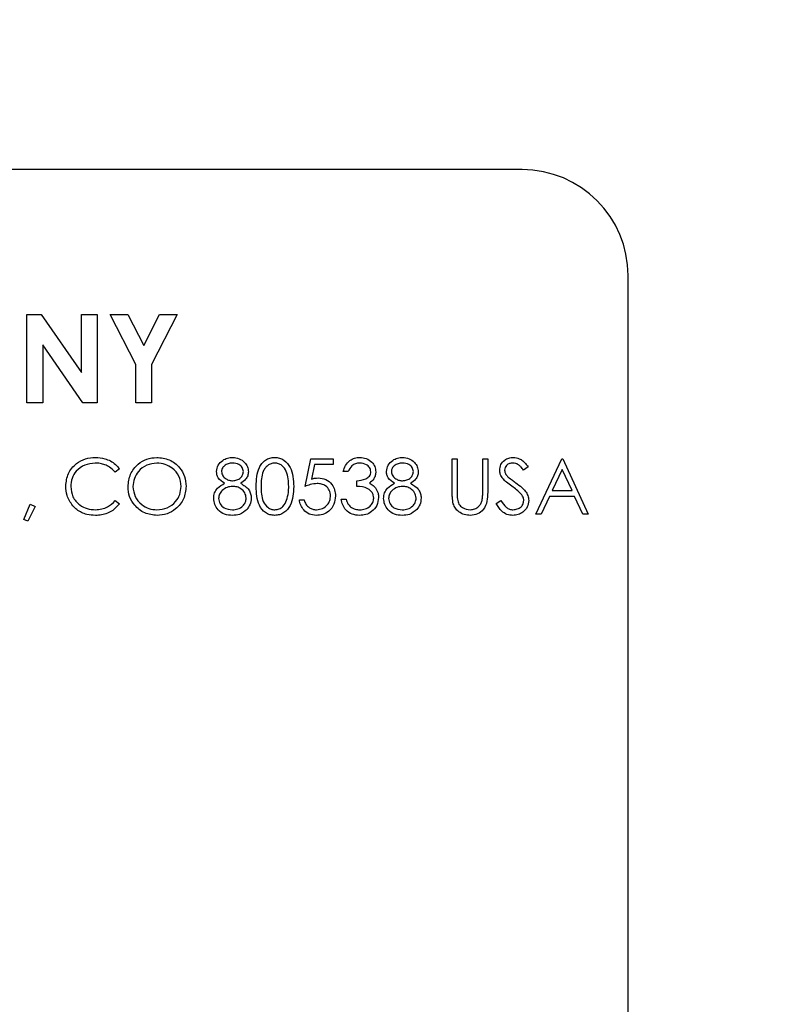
# Model space of a CAD drawing. Header units: inches. Extents: x 0.6 to 33.8, y 0 to 21.7.
# Tile 58 of 204: x 11.797 to 11.973, y 16.643 to 16.875. Entities that reach past the tile are written whole.
import ezdxf

# ---------------------------------------------------------------- set-up
doc = ezdxf.new("R2010")
doc.units = ezdxf.units.IN
doc.header["$MEASUREMENT"] = 0
doc.layers.add('FORMAT', color=7, linetype='Continuous')
doc.styles.add('SLDTEXTSTYLE3', font='TXT', dxfattribs={"width": 0.75})
doc.dimstyles.new('SLDDIMSTYLE0', dxfattribs={"dimtxt": 0.125, "dimasz": 0.13, "dimexe": 0, "dimexo": 0.0625, "dimgap": 0.03125, "dimtad": 0, "dimtih": 1, "dimtoh": 1, "dimdec": 1, "dimlfac": 4, "dimrnd": 1e-09, "dimzin": 12, "dimdsep": 46, "dimtxsty": 'SLDTEXTSTYLE3', "dimsah": 1, "dimcen": 0.09, "dimadec": 0, "dimazin": 3, "dimtfac": 1, "dimtdec": 1, "dimtofl": 0, "dimtmove": 0, "dimatfit": 3, "dimfxl": 0, "dimfrac": 2, "dimtolj": 1, "dimtzin": 12, "dimarcsym": 0})

# ---------------------------------------------------------------- blocks, each defined once
blk = doc.blocks.new('_D_1')
at = {"layer": 'FORMAT'}
for p, q in [((6.14175, 17.34011), (2.54818, 17.34011)), ((2.67318, 17.34011), (2.67318, 11.07473)), ((2.48846, 11.04934), (2.45037, 11.04934)), ((2.45037, 11.04934), (2.45037, 10.85091)), ((2.8579, 11.04934), (2.89599, 11.04934)), ((2.89599, 11.04934), (2.89599, 10.85091)), ((2.45037, 10.85091), (2.48846, 10.85091)), ((2.89599, 10.85091), (2.8579, 10.85091)), ((2.67318, 4.39851), (2.67318, 10.66388)), ((13.15451, 4.39851), (2.54818, 4.39851))]:
    blk.add_line(p, q, dxfattribs=at)
for points in [[(2.67318, 17.34011), (2.65318, 17.21011), (2.69318, 17.21011)], [(2.67318, 4.39851), (2.69318, 4.52851), (2.65318, 4.52851)]]:
    blk.add_solid(points, dxfattribs=at)
at = {"layer": 'FORMAT', "char_height": 0.125, "attachment_point": 1, "style": 'SLDTEXTSTYLE3'}
for s, insert in [('1315', (2.48846, 11.01204)), ('51.8', (2.51155, 10.82502))]:
    blk.add_mtext(s, dxfattribs=dict(at, insert=insert))

msp = doc.modelspace()

# ---------------------------------------------------------------- linework, layer by layer
at = {"color": 7, "linetype": 'Continuous'}
for p, q in [((11.91566, 16.84011), (11.37066, 16.84011)), ((11.94066, 16.45261), (11.94066, 16.81511)), ((11.79891, 16.80594), (11.80228, 16.80594)), ((11.79891, 16.78511), (11.79891, 16.80594)), ((11.80228, 16.80594), (11.81174, 16.79223)), ((11.81174, 16.79223), (11.81174, 16.80594)), ((11.81174, 16.80594), (11.81547, 16.80594)), ((11.81547, 16.80594), (11.81547, 16.78511)), ((11.81855, 16.80594), (11.82271, 16.80594)), ((11.82456, 16.79413), (11.81855, 16.80594)), ((11.82271, 16.80594), (11.82643, 16.79864)), ((11.82643, 16.79864), (11.83014, 16.80594)), ((11.8343, 16.80594), (11.82829, 16.79413)), ((11.83014, 16.80594), (11.8343, 16.80594)), ((11.81208, 16.78511), (11.80265, 16.79878)), ((11.80265, 16.79878), (11.80265, 16.78511)), ((11.82456, 16.78511), (11.82456, 16.79413)), ((11.82829, 16.79413), (11.82829, 16.78511)), ((11.80265, 16.78511), (11.79891, 16.78511)), ((11.81547, 16.78511), (11.81208, 16.78511)), ((11.82829, 16.78511), (11.82456, 16.78511)), ((11.86447, 16.76537), (11.8658, 16.77188)), ((11.8658, 16.77188), (11.87114, 16.77188)), ((11.86671, 16.77055), (11.86601, 16.76712)), ((11.87114, 16.77055), (11.86671, 16.77055)), ((11.87114, 16.77188), (11.87114, 16.77055)), ((11.89919, 16.77188), (11.90036, 16.77188)), ((11.89919, 16.76402), (11.89919, 16.77188)), ((11.90036, 16.77188), (11.90036, 16.76408)), ((11.90637, 16.76408), (11.90637, 16.77188)), ((11.90637, 16.77188), (11.90754, 16.77188)), ((11.90754, 16.77188), (11.90754, 16.76402)), ((11.91889, 16.75886), (11.92506, 16.77188)), ((11.92506, 16.77188), (11.92523, 16.77188)), ((11.92523, 16.77188), (11.93124, 16.75886)), ((11.82073, 16.76949), (11.81971, 16.76871)), ((11.87465, 16.76888), (11.87348, 16.76888)), ((11.91705, 16.77001), (11.91599, 16.76921)), ((11.92513, 16.76934), (11.92278, 16.76437)), ((11.92743, 16.76437), (11.92513, 16.76934)), ((11.87665, 16.76537), (11.87665, 16.76671)), ((11.92278, 16.76437), (11.92743, 16.76437)), ((11.79819, 16.75757), (11.79967, 16.7612)), ((11.79967, 16.7612), (11.80086, 16.76062)), ((11.81971, 16.76203), (11.82073, 16.76126)), ((11.86313, 16.7622), (11.8643, 16.7622)), ((11.87298, 16.76237), (11.87415, 16.76237)), ((11.90954, 16.76137), (11.91064, 16.76203)), ((11.92214, 16.76303), (11.92016, 16.75886)), ((11.92804, 16.76303), (11.92214, 16.76303)), ((11.92997, 16.75886), (11.92804, 16.76303)), ((11.80086, 16.76062), (11.79907, 16.75719)), ((11.79907, 16.75719), (11.79819, 16.75757)), ((11.92016, 16.75886), (11.91889, 16.75886)), ((11.93124, 16.75886), (11.92997, 16.75886))]:
    msp.add_line(p, q, dxfattribs=at)
msp.add_arc((11.91566, 16.81511), 0.025, 0, 90, dxfattribs=at)
for points, knots in [([(11.80804, 16.76545), (11.80816, 16.76647), (11.8084, 16.76851), (11.81033, 16.77074), (11.81264, 16.77204), (11.81425, 16.77216), (11.81505, 16.77221)], [0, 0, 0, 0, 0.279512, 0.55908, 0.779374, 1, 1, 1, 1]), ([(11.81498, 16.77088), (11.81414, 16.77078), (11.81248, 16.77059), (11.81054, 16.76918), (11.80939, 16.76732), (11.80927, 16.76601), (11.80921, 16.76536)], [0, 0, 0, 0, 0.279856, 0.559519, 0.779686, 1, 1, 1, 1]), ([(11.81971, 16.76871), (11.81928, 16.76915), (11.81858, 16.76988), (11.81731, 16.7705), (11.81616, 16.77083), (11.81537, 16.77086), (11.81498, 16.77088)], [0, 0, 0, 0, 0.339327, 0.559466, 0.779727, 1, 1, 1, 1]), ([(11.81505, 16.77221), (11.81579, 16.77216), (11.81702, 16.77208), (11.8186, 16.77141), (11.81981, 16.77061), (11.82042, 16.76986), (11.82073, 16.76949)], [0, 0, 0, 0, 0.33969, 0.55984, 0.77993, 1, 1, 1, 1]), ([(11.82273, 16.76531), (11.82285, 16.76632), (11.82309, 16.76833), (11.82488, 16.77062), (11.82713, 16.77198), (11.8287, 16.77214), (11.82949, 16.77221)], [0, 0, 0, 0, 0.279731, 0.559327, 0.77968, 1, 1, 1, 1]), ([(11.82955, 16.77088), (11.82873, 16.77077), (11.82708, 16.77056), (11.8252, 16.76911), (11.82408, 16.76726), (11.82396, 16.76597), (11.8239, 16.76532)], [0, 0, 0, 0, 0.2796271, 0.5593495, 0.7796302, 1, 1, 1, 1]), ([(11.82949, 16.77221), (11.83051, 16.77211), (11.83255, 16.77189), (11.83484, 16.77005), (11.83622, 16.76778), (11.83635, 16.76618), (11.83642, 16.76538)], [0, 0, 0, 0, 0.279767, 0.559358, 0.779571, 1, 1, 1, 1]), ([(11.83525, 16.76538), (11.83515, 16.76621), (11.83495, 16.76786), (11.83337, 16.76965), (11.83149, 16.77069), (11.8302, 16.77082), (11.82955, 16.77088)], [0, 0, 0, 0, 0.279468, 0.55887, 0.779516, 1, 1, 1, 1]), ([(11.8436, 16.76887), (11.84369, 16.76939), (11.84388, 16.77044), (11.84495, 16.77152), (11.84618, 16.77212), (11.847, 16.77218), (11.84742, 16.77221)], [0, 0, 0, 0, 0.278806, 0.558457, 0.77916, 1, 1, 1, 1]), ([(11.84735, 16.77088), (11.84701, 16.77086), (11.84632, 16.77081), (11.84549, 16.77033), (11.84488, 16.76966), (11.8448, 16.76912), (11.84477, 16.76886)], [0, 0, 0, 0, 0.280651, 0.560566, 0.78062, 1, 1, 1, 1]), ([(11.84994, 16.76888), (11.84987, 16.76922), (11.84973, 16.76989), (11.84877, 16.77075), (11.84789, 16.77083), (11.84735, 16.77088)], [0, 0, 0, 0, 0.278971, 0.559919, 1, 1, 1, 1]), ([(11.84742, 16.77221), (11.84793, 16.77216), (11.84897, 16.77204), (11.85019, 16.77118), (11.85096, 16.77006), (11.85106, 16.76924), (11.85111, 16.76884)], [0, 0, 0, 0, 0.279929, 0.559623, 0.779946, 1, 1, 1, 1]), ([(11.85295, 16.76537), (11.853, 16.76692), (11.85306, 16.76887), (11.85427, 16.77082), (11.85512, 16.7716), (11.85616, 16.77212), (11.85692, 16.77218), (11.8573, 16.77221)], [0, 0, 0, 0, 0.498702, 0.624177, 0.749467, 0.874745, 1, 1, 1, 1]), ([(11.85734, 16.77088), (11.85704, 16.77085), (11.85644, 16.77079), (11.85565, 16.77033), (11.85502, 16.76969), (11.85416, 16.76811), (11.85414, 16.76659), (11.85412, 16.76537)], [0, 0, 0, 0, 0.125139, 0.250418, 0.375519, 0.500847, 1, 1, 1, 1]), ([(11.8573, 16.77221), (11.85768, 16.77218), (11.85845, 16.77212), (11.85985, 16.77144), (11.86161, 16.76927), (11.86172, 16.76693), (11.8618, 16.76537)], [0, 0, 0, 0, 0.1256, 0.251197, 0.500581, 1, 1, 1, 1]), ([(11.86063, 16.76537), (11.86058, 16.76658), (11.86051, 16.76839), (11.85929, 16.77018), (11.85823, 16.77079), (11.85764, 16.77085), (11.85734, 16.77088)], [0, 0, 0, 0, 0.500072, 0.749021, 0.874598, 1, 1, 1, 1]), ([(11.87348, 16.76888), (11.87363, 16.76938), (11.87393, 16.77038), (11.87493, 16.77148), (11.87613, 16.77212), (11.87695, 16.77218), (11.87736, 16.77221)], [0, 0, 0, 0, 0.280288, 0.55968, 0.779747, 1, 1, 1, 1]), ([(11.87737, 16.77088), (11.87703, 16.77085), (11.87636, 16.7708), (11.87528, 16.77015), (11.87489, 16.76936), (11.87465, 16.76888)], [0, 0, 0, 0, 0.280636, 0.560364, 1, 1, 1, 1]), ([(11.87736, 16.77221), (11.87788, 16.77216), (11.87894, 16.77205), (11.8802, 16.77121), (11.881, 16.77007), (11.88111, 16.76925), (11.88116, 16.76883)], [0, 0, 0, 0, 0.280085, 0.5598683, 0.7800992, 1, 1, 1, 1]), ([(11.87999, 16.76884), (11.87993, 16.76918), (11.87979, 16.76986), (11.8788, 16.77071), (11.87791, 16.77081), (11.87737, 16.77088)], [0, 0, 0, 0, 0.278859, 0.5600742, 1, 1, 1, 1]), ([(11.88366, 16.76887), (11.88376, 16.76939), (11.88394, 16.77044), (11.88502, 16.77152), (11.88624, 16.77212), (11.88707, 16.77218), (11.88748, 16.77221)], [0, 0, 0, 0, 0.278806, 0.558457, 0.77916, 1, 1, 1, 1]), ([(11.88741, 16.77088), (11.88707, 16.77086), (11.88639, 16.77081), (11.88555, 16.77033), (11.88494, 16.76966), (11.88487, 16.76912), (11.88483, 16.76886)], [0, 0, 0, 0, 0.280651, 0.560566, 0.78062, 1, 1, 1, 1]), ([(11.89001, 16.76888), (11.88994, 16.76922), (11.8898, 16.76989), (11.88884, 16.77075), (11.88795, 16.77083), (11.88741, 16.77088)], [0, 0, 0, 0, 0.278971, 0.559919, 1, 1, 1, 1]), ([(11.88748, 16.77221), (11.888, 16.77216), (11.88904, 16.77204), (11.89025, 16.77118), (11.89103, 16.77006), (11.89113, 16.76924), (11.89118, 16.76884)], [0, 0, 0, 0, 0.2799289, 0.5596229, 0.7799456, 1, 1, 1, 1]), ([(11.91037, 16.76918), (11.91043, 16.76964), (11.91054, 16.77056), (11.91143, 16.77157), (11.91249, 16.77212), (11.91322, 16.77218), (11.91358, 16.77221)], [0, 0, 0, 0, 0.279553, 0.558798, 0.779378, 1, 1, 1, 1]), ([(11.91345, 16.77088), (11.91319, 16.77086), (11.91266, 16.77082), (11.91202, 16.77041), (11.91161, 16.76985), (11.91156, 16.76944), (11.91154, 16.76923)], [0, 0, 0, 0, 0.280274, 0.559931, 0.77992, 1, 1, 1, 1]), ([(11.91599, 16.76921), (11.91577, 16.76949), (11.9154, 16.76995), (11.91479, 16.77051), (11.91415, 16.77083), (11.91368, 16.77086), (11.91345, 16.77088)], [0, 0, 0, 0, 0.340409, 0.560482, 0.78018, 1, 1, 1, 1]), ([(11.91358, 16.77221), (11.91407, 16.77216), (11.91487, 16.77206), (11.91582, 16.77144), (11.91648, 16.77076), (11.91686, 16.77026), (11.91705, 16.77001)], [0, 0, 0, 0, 0.3387292, 0.5588354, 0.7793438, 1, 1, 1, 1]), ([(11.8455, 16.76611), (11.84494, 16.76648), (11.84416, 16.767), (11.84367, 16.7681), (11.84362, 16.76862), (11.8436, 16.76887)], [0, 0, 0, 0, 0.557752, 0.778932, 1, 1, 1, 1]), ([(11.84477, 16.76886), (11.84484, 16.76851), (11.84499, 16.76782), (11.84576, 16.76716), (11.84657, 16.76677), (11.84712, 16.76673), (11.8474, 16.76671)], [0, 0, 0, 0, 0.277721, 0.558224, 0.779072, 1, 1, 1, 1]), ([(11.8474, 16.76671), (11.84774, 16.76674), (11.84843, 16.76682), (11.84927, 16.76734), (11.84982, 16.76807), (11.8499, 16.76861), (11.84994, 16.76888)], [0, 0, 0, 0, 0.280237, 0.560145, 0.780435, 1, 1, 1, 1]), ([(11.85111, 16.76884), (11.85108, 16.76851), (11.85102, 16.76786), (11.85041, 16.76684), (11.8497, 16.76639), (11.84926, 16.76611)], [0, 0, 0, 0, 0.280159, 0.560243, 1, 1, 1, 1]), ([(11.87665, 16.76671), (11.87739, 16.76677), (11.87849, 16.76688), (11.87957, 16.76764), (11.87994, 16.76829), (11.87997, 16.76865), (11.87999, 16.76884)], [0, 0, 0, 0, 0.499418, 0.749016, 0.874544, 1, 1, 1, 1]), ([(11.88116, 16.76883), (11.88114, 16.76853), (11.8811, 16.76793), (11.88063, 16.76693), (11.88001, 16.76645), (11.87964, 16.76615)], [0, 0, 0, 0, 0.280508, 0.560792, 1, 1, 1, 1]), ([(11.88557, 16.76611), (11.88501, 16.76648), (11.88423, 16.767), (11.88373, 16.7681), (11.88369, 16.76862), (11.88366, 16.76887)], [0, 0, 0, 0, 0.557752, 0.778932, 1, 1, 1, 1]), ([(11.88483, 16.76886), (11.8849, 16.76851), (11.88505, 16.76782), (11.88582, 16.76716), (11.88664, 16.76677), (11.88719, 16.76673), (11.88746, 16.76671)], [0, 0, 0, 0, 0.277721, 0.558224, 0.779072, 1, 1, 1, 1]), ([(11.88746, 16.76671), (11.88781, 16.76674), (11.8885, 16.76682), (11.88933, 16.76734), (11.88988, 16.76807), (11.88996, 16.76861), (11.89001, 16.76888)], [0, 0, 0, 0, 0.280237, 0.560145, 0.780435, 1, 1, 1, 1]), ([(11.89118, 16.76884), (11.89115, 16.76851), (11.89109, 16.76786), (11.89047, 16.76684), (11.88976, 16.76639), (11.88933, 16.76611)], [0, 0, 0, 0, 0.280159, 0.560243, 1, 1, 1, 1]), ([(11.9111, 16.76719), (11.91087, 16.76753), (11.91046, 16.76813), (11.9104, 16.76886), (11.91037, 16.76918)], [0, 0, 0, 0, 0.55984, 1, 1, 1, 1]), ([(11.91154, 16.76923), (11.91156, 16.76905), (11.91159, 16.76869), (11.91187, 16.76809), (11.9122, 16.76775), (11.9124, 16.76755)], [0, 0, 0, 0, 0.279946, 0.559774, 1, 1, 1, 1]), ([(11.84293, 16.76255), (11.84297, 16.76298), (11.84306, 16.76385), (11.84393, 16.7652), (11.84491, 16.76577), (11.8455, 16.76611)], [0, 0, 0, 0, 0.2799866, 0.5599013, 1, 1, 1, 1]), ([(11.84926, 16.76611), (11.85, 16.76567), (11.85103, 16.76504), (11.8517, 16.76365), (11.85175, 16.76299), (11.85178, 16.76265)], [0, 0, 0, 0, 0.558271, 0.779089, 1, 1, 1, 1]), ([(11.86734, 16.76604), (11.86678, 16.76598), (11.8658, 16.76588), (11.86487, 16.76553), (11.86447, 16.76537)], [0, 0, 0, 0, 0.559416, 1, 1, 1, 1]), ([(11.86601, 16.76712), (11.86629, 16.7672), (11.8668, 16.76734), (11.86732, 16.76736), (11.86755, 16.76737)], [0, 0, 0, 0, 0.560064, 1, 1, 1, 1]), ([(11.87048, 16.76316), (11.87043, 16.76361), (11.87033, 16.76451), (11.86945, 16.76549), (11.86839, 16.76598), (11.86769, 16.76602), (11.86734, 16.76604)], [0, 0, 0, 0, 0.279539, 0.558617, 0.779047, 1, 1, 1, 1]), ([(11.86755, 16.76737), (11.86817, 16.76731), (11.86941, 16.76718), (11.87078, 16.766), (11.87155, 16.76458), (11.87161, 16.7636), (11.87164, 16.76311)], [0, 0, 0, 0, 0.279688, 0.559025, 0.779292, 1, 1, 1, 1]), ([(11.87964, 16.76615), (11.87994, 16.76599), (11.88048, 16.76571), (11.88088, 16.76525), (11.88105, 16.76504)], [0, 0, 0, 0, 0.559795, 1, 1, 1, 1]), ([(11.883, 16.76255), (11.88304, 16.76298), (11.88312, 16.76385), (11.884, 16.7652), (11.88497, 16.76577), (11.88557, 16.76611)], [0, 0, 0, 0, 0.2799866, 0.5599013, 1, 1, 1, 1]), ([(11.88933, 16.76611), (11.89006, 16.76567), (11.89109, 16.76504), (11.89177, 16.76365), (11.89182, 16.76299), (11.89184, 16.76265)], [0, 0, 0, 0, 0.558271, 0.779089, 1, 1, 1, 1]), ([(11.91323, 16.76542), (11.91281, 16.76572), (11.91205, 16.76626), (11.91139, 16.76691), (11.9111, 16.76719)], [0, 0, 0, 0, 0.560413, 1, 1, 1, 1]), ([(11.9124, 16.76755), (11.91272, 16.7673), (11.91329, 16.76685), (11.91389, 16.76644), (11.91415, 16.76625)], [0, 0, 0, 0, 0.559906, 1, 1, 1, 1]), ([(11.91415, 16.76625), (11.91464, 16.76588), (11.91545, 16.76528), (11.91643, 16.76427), (11.91707, 16.76324), (11.91717, 16.76245), (11.91722, 16.76205)], [0, 0, 0, 0, 0.340499, 0.560704, 0.780578, 1, 1, 1, 1]), ([(11.80969, 16.7608), (11.80915, 16.76159), (11.80819, 16.763), (11.80809, 16.7647), (11.80804, 16.76545)], [0, 0, 0, 0, 0.559029, 1, 1, 1, 1]), ([(11.80921, 16.76536), (11.80931, 16.76452), (11.80951, 16.76283), (11.81114, 16.76102), (11.81307, 16.76), (11.8144, 16.75991), (11.81506, 16.75986)], [0, 0, 0, 0, 0.279434, 0.558921, 0.779283, 1, 1, 1, 1]), ([(11.8296, 16.75853), (11.82859, 16.75864), (11.82657, 16.75886), (11.82433, 16.7607), (11.82294, 16.76294), (11.8228, 16.76452), (11.82273, 16.76531)], [0, 0, 0, 0, 0.279663, 0.559354, 0.779636, 1, 1, 1, 1]), ([(11.8239, 16.76532), (11.824, 16.7645), (11.8242, 16.76286), (11.82577, 16.76109), (11.82762, 16.76002), (11.82891, 16.75991), (11.82955, 16.75986)], [0, 0, 0, 0, 0.279416, 0.559077, 0.779478, 1, 1, 1, 1]), ([(11.82955, 16.75986), (11.83038, 16.75996), (11.83203, 16.76014), (11.83395, 16.76157), (11.83507, 16.76343), (11.83519, 16.76473), (11.83525, 16.76538)], [0, 0, 0, 0, 0.27983, 0.559389, 0.779654, 1, 1, 1, 1]), ([(11.83642, 16.76538), (11.83631, 16.76437), (11.83608, 16.76234), (11.83422, 16.7601), (11.83198, 16.75873), (11.83039, 16.75859), (11.8296, 16.75853)], [0, 0, 0, 0, 0.27963, 0.559343, 0.779597, 1, 1, 1, 1]), ([(11.84743, 16.76537), (11.84697, 16.76533), (11.84605, 16.76525), (11.84498, 16.76452), (11.84423, 16.76358), (11.84414, 16.76287), (11.8441, 16.76251)], [0, 0, 0, 0, 0.280283, 0.560138, 0.780298, 1, 1, 1, 1]), ([(11.85061, 16.76263), (11.85053, 16.76306), (11.85038, 16.76393), (11.84946, 16.76479), (11.84845, 16.7653), (11.84777, 16.76535), (11.84743, 16.76537)], [0, 0, 0, 0, 0.278303, 0.558509, 0.779146, 1, 1, 1, 1]), ([(11.8573, 16.75853), (11.85692, 16.75856), (11.85616, 16.75862), (11.85478, 16.7593), (11.85307, 16.76149), (11.853, 16.76381), (11.85295, 16.76537)], [0, 0, 0, 0, 0.125551, 0.25109, 0.50025, 1, 1, 1, 1]), ([(11.85412, 16.76537), (11.85413, 16.76415), (11.85414, 16.76233), (11.85539, 16.76055), (11.85645, 16.75996), (11.85704, 16.75989), (11.85734, 16.75986)], [0, 0, 0, 0, 0.500291, 0.749086, 0.874606, 1, 1, 1, 1]), ([(11.8618, 16.76537), (11.86172, 16.7638), (11.86161, 16.76146), (11.85984, 16.7593), (11.85845, 16.75862), (11.85768, 16.75856), (11.8573, 16.75853)], [0, 0, 0, 0, 0.499407, 0.748743, 0.874372, 1, 1, 1, 1]), ([(11.86013, 16.7621), (11.8603, 16.7627), (11.8606, 16.76377), (11.86062, 16.76488), (11.86063, 16.76537)], [0, 0, 0, 0, 0.559599, 1, 1, 1, 1]), ([(11.88066, 16.76262), (11.88064, 16.76284), (11.8806, 16.7633), (11.8802, 16.76412), (11.87898, 16.76524), (11.87759, 16.76532), (11.87665, 16.76537)], [0, 0, 0, 0, 0.125587, 0.251191, 0.500605, 1, 1, 1, 1]), ([(11.88105, 16.76504), (11.8813, 16.76464), (11.88175, 16.76393), (11.8818, 16.7631), (11.88183, 16.76273)], [0, 0, 0, 0, 0.559419, 1, 1, 1, 1]), ([(11.88749, 16.76537), (11.88703, 16.76533), (11.88612, 16.76525), (11.88504, 16.76452), (11.8843, 16.76358), (11.88421, 16.76287), (11.88416, 16.76251)], [0, 0, 0, 0, 0.280283, 0.560138, 0.780298, 1, 1, 1, 1]), ([(11.89067, 16.76263), (11.8906, 16.76306), (11.89044, 16.76393), (11.88952, 16.76479), (11.88852, 16.7653), (11.88783, 16.76535), (11.88749, 16.76537)], [0, 0, 0, 0, 0.278303, 0.558509, 0.779146, 1, 1, 1, 1]), ([(11.89942, 16.76127), (11.89934, 16.76178), (11.89919, 16.76269), (11.89919, 16.76361), (11.89919, 16.76402)], [0, 0, 0, 0, 0.559499, 1, 1, 1, 1]), ([(11.90036, 16.76408), (11.90036, 16.76376), (11.90035, 16.76318), (11.90039, 16.7626), (11.90041, 16.76235)], [0, 0, 0, 0, 0.560124, 1, 1, 1, 1]), ([(11.90754, 16.76402), (11.90752, 16.76329), (11.9075, 16.76185), (11.90672, 16.75993), (11.9052, 16.75871), (11.90406, 16.75859), (11.90349, 16.75853)], [0, 0, 0, 0, 0.281655, 0.560111, 0.78008, 1, 1, 1, 1]), ([(11.90623, 16.76206), (11.90628, 16.76243), (11.90637, 16.7631), (11.90637, 16.76378), (11.90637, 16.76408)], [0, 0, 0, 0, 0.559624, 1, 1, 1, 1]), ([(11.91558, 16.76335), (11.91518, 16.76378), (11.91446, 16.76454), (11.91361, 16.76515), (11.91323, 16.76542)], [0, 0, 0, 0, 0.559496, 1, 1, 1, 1]), ([(11.81506, 16.75986), (11.81606, 16.75998), (11.81787, 16.7602), (11.81914, 16.76147), (11.81971, 16.76203)], [0, 0, 0, 0, 0.558772, 1, 1, 1, 1]), ([(11.82073, 16.76126), (11.82023, 16.7607), (11.81941, 16.75979), (11.81789, 16.759), (11.8165, 16.75859), (11.81554, 16.75855), (11.81506, 16.75853)], [0, 0, 0, 0, 0.339341, 0.559515, 0.77972, 1, 1, 1, 1]), ([(11.84734, 16.75853), (11.84671, 16.75857), (11.84545, 16.75864), (11.84398, 16.7597), (11.8431, 16.76108), (11.84299, 16.76206), (11.84293, 16.76255)], [0, 0, 0, 0, 0.280545, 0.559269, 0.779816, 1, 1, 1, 1]), ([(11.8441, 16.76251), (11.84417, 16.76207), (11.84432, 16.7612), (11.84552, 16.76006), (11.84666, 16.75994), (11.84735, 16.75986)], [0, 0, 0, 0, 0.2798334, 0.5601982, 1, 1, 1, 1]), ([(11.84735, 16.75986), (11.8478, 16.75989), (11.84869, 16.75995), (11.84977, 16.76064), (11.85048, 16.76158), (11.85057, 16.76228), (11.85061, 16.76263)], [0, 0, 0, 0, 0.280602, 0.559962, 0.78018, 1, 1, 1, 1]), ([(11.85178, 16.76265), (11.85173, 16.7621), (11.85163, 16.76111), (11.85105, 16.76031), (11.85079, 16.75996)], [0, 0, 0, 0, 0.559346, 1, 1, 1, 1]), ([(11.85734, 16.75986), (11.8577, 16.75991), (11.85841, 16.76), (11.85951, 16.76074), (11.8599, 16.76158), (11.86013, 16.7621)], [0, 0, 0, 0, 0.280257, 0.560781, 1, 1, 1, 1]), ([(11.8671, 16.75853), (11.86654, 16.75858), (11.86543, 16.7587), (11.86417, 16.75969), (11.86339, 16.76091), (11.86322, 16.76177), (11.86313, 16.7622)], [0, 0, 0, 0, 0.279625, 0.559019, 0.77938, 1, 1, 1, 1]), ([(11.8643, 16.7622), (11.8644, 16.76183), (11.8646, 16.7611), (11.8654, 16.76035), (11.86628, 16.75994), (11.86687, 16.75989), (11.86717, 16.75986)], [0, 0, 0, 0, 0.2800502, 0.5591657, 0.7795831, 1, 1, 1, 1]), ([(11.87164, 16.76311), (11.87157, 16.76244), (11.87142, 16.76109), (11.87025, 16.75952), (11.8687, 16.75865), (11.86764, 16.75857), (11.8671, 16.75853)], [0, 0, 0, 0, 0.279864, 0.559271, 0.779424, 1, 1, 1, 1]), ([(11.86717, 16.75986), (11.86766, 16.75992), (11.86863, 16.76003), (11.86972, 16.76092), (11.87038, 16.76201), (11.87045, 16.76278), (11.87048, 16.76316)], [0, 0, 0, 0, 0.279617, 0.559357, 0.779559, 1, 1, 1, 1]), ([(11.87732, 16.75853), (11.87673, 16.75858), (11.87553, 16.75868), (11.87412, 16.75968), (11.8733, 16.761), (11.87309, 16.76191), (11.87298, 16.76237)], [0, 0, 0, 0, 0.279886, 0.558979, 0.779263, 1, 1, 1, 1]), ([(11.87415, 16.76237), (11.87427, 16.76199), (11.87448, 16.76131), (11.87496, 16.76079), (11.87517, 16.76057)], [0, 0, 0, 0, 0.560694, 1, 1, 1, 1]), ([(11.88183, 16.76273), (11.88173, 16.76209), (11.88155, 16.76081), (11.88032, 16.75941), (11.87884, 16.75864), (11.87783, 16.75857), (11.87732, 16.75853)], [0, 0, 0, 0, 0.279304, 0.558838, 0.779277, 1, 1, 1, 1]), ([(11.87734, 16.75986), (11.8778, 16.75989), (11.8787, 16.75995), (11.87979, 16.76063), (11.88053, 16.76156), (11.88062, 16.76226), (11.88066, 16.76262)], [0, 0, 0, 0, 0.280599, 0.560151, 0.780303, 1, 1, 1, 1]), ([(11.8874, 16.75853), (11.88677, 16.75857), (11.88551, 16.75864), (11.88405, 16.7597), (11.88316, 16.76108), (11.88305, 16.76206), (11.883, 16.76255)], [0, 0, 0, 0, 0.2805448, 0.5592692, 0.7798157, 1, 1, 1, 1]), ([(11.88416, 16.76251), (11.88424, 16.76207), (11.88438, 16.7612), (11.88559, 16.76006), (11.88672, 16.75994), (11.88741, 16.75986)], [0, 0, 0, 0, 0.2798334, 0.5601982, 1, 1, 1, 1]), ([(11.88741, 16.75986), (11.88786, 16.75989), (11.88876, 16.75995), (11.88984, 16.76064), (11.89055, 16.76158), (11.89063, 16.76228), (11.89067, 16.76263)], [0, 0, 0, 0, 0.280602, 0.559962, 0.78018, 1, 1, 1, 1]), ([(11.89184, 16.76265), (11.89179, 16.7621), (11.8917, 16.76111), (11.89111, 16.76031), (11.89086, 16.75996)], [0, 0, 0, 0, 0.559346, 1, 1, 1, 1]), ([(11.90349, 16.75853), (11.90299, 16.75856), (11.90201, 16.75863), (11.90076, 16.75927), (11.89985, 16.76019), (11.89956, 16.76091), (11.89942, 16.76127)], [0, 0, 0, 0, 0.280221, 0.559914, 0.779952, 1, 1, 1, 1]), ([(11.90041, 16.76235), (11.90049, 16.76195), (11.90066, 16.76115), (11.90177, 16.76013), (11.9028, 16.75996), (11.90342, 16.75986)], [0, 0, 0, 0, 0.281057, 0.560821, 1, 1, 1, 1]), ([(11.90342, 16.75986), (11.90378, 16.7599), (11.9045, 16.75998), (11.90537, 16.76053), (11.90596, 16.76125), (11.90614, 16.76179), (11.90623, 16.76206)], [0, 0, 0, 0, 0.279787, 0.559377, 0.779569, 1, 1, 1, 1]), ([(11.9135, 16.75853), (11.91302, 16.75857), (11.91205, 16.75867), (11.91057, 16.75965), (11.90993, 16.76072), (11.90954, 16.76137)], [0, 0, 0, 0, 0.27988, 0.559666, 1, 1, 1, 1]), ([(11.91064, 16.76203), (11.91103, 16.76144), (11.91157, 16.76061), (11.91267, 16.75995), (11.91322, 16.75989), (11.9135, 16.75986)], [0, 0, 0, 0, 0.559321, 0.779782, 1, 1, 1, 1]), ([(11.9135, 16.75986), (11.91385, 16.7599), (11.91455, 16.75997), (11.9154, 16.76049), (11.91595, 16.76124), (11.91601, 16.76179), (11.91605, 16.76207)], [0, 0, 0, 0, 0.280276, 0.560148, 0.780153, 1, 1, 1, 1]), ([(11.91722, 16.76205), (11.91714, 16.76152), (11.917, 16.76045), (11.91596, 16.75932), (11.91476, 16.75863), (11.91392, 16.75856), (11.9135, 16.75853)], [0, 0, 0, 0, 0.279183, 0.559085, 0.779446, 1, 1, 1, 1]), ([(11.91605, 16.76207), (11.91602, 16.76233), (11.91596, 16.76279), (11.9157, 16.76318), (11.91558, 16.76335)], [0, 0, 0, 0, 0.55899, 1, 1, 1, 1]), ([(11.81506, 16.75853), (11.81438, 16.75856), (11.81325, 16.75863), (11.81177, 16.75916), (11.81062, 16.75985), (11.81, 16.76048), (11.80969, 16.7608)], [0, 0, 0, 0, 0.339838, 0.559927, 0.779959, 1, 1, 1, 1]), ([(11.85079, 16.75996), (11.85023, 16.75948), (11.84922, 16.75862), (11.84792, 16.75856), (11.84734, 16.75853)], [0, 0, 0, 0, 0.557758, 1, 1, 1, 1]), ([(11.87517, 16.76057), (11.87554, 16.76033), (11.87621, 16.75991), (11.877, 16.75988), (11.87734, 16.75986)], [0, 0, 0, 0, 0.558748, 1, 1, 1, 1]), ([(11.89086, 16.75996), (11.8903, 16.75948), (11.88929, 16.75862), (11.88798, 16.75856), (11.8874, 16.75853)], [0, 0, 0, 0, 0.557758, 1, 1, 1, 1])]:
    msp.add_open_spline(points, degree=3, knots=knots, dxfattribs=at)

# ---------------------------------------------------------------- dimensions: what is measured, and where the dimension line sits
at = {"layer": 'FORMAT'}
dim = msp.add_linear_dim(base=(2.67318, 17.34011), p1=(13.20451, 4.39851), p2=(6.19175, 17.34011), angle=90, dimstyle='SLDDIMSTYLE0', dxfattribs=at)
dim.commit()
dim.dimension.update_dxf_attribs({"geometry": '_D_1', "text_midpoint": (2.67318, 10.86931), "dimtype": 160})

doc.saveas('drawing.dxf')
